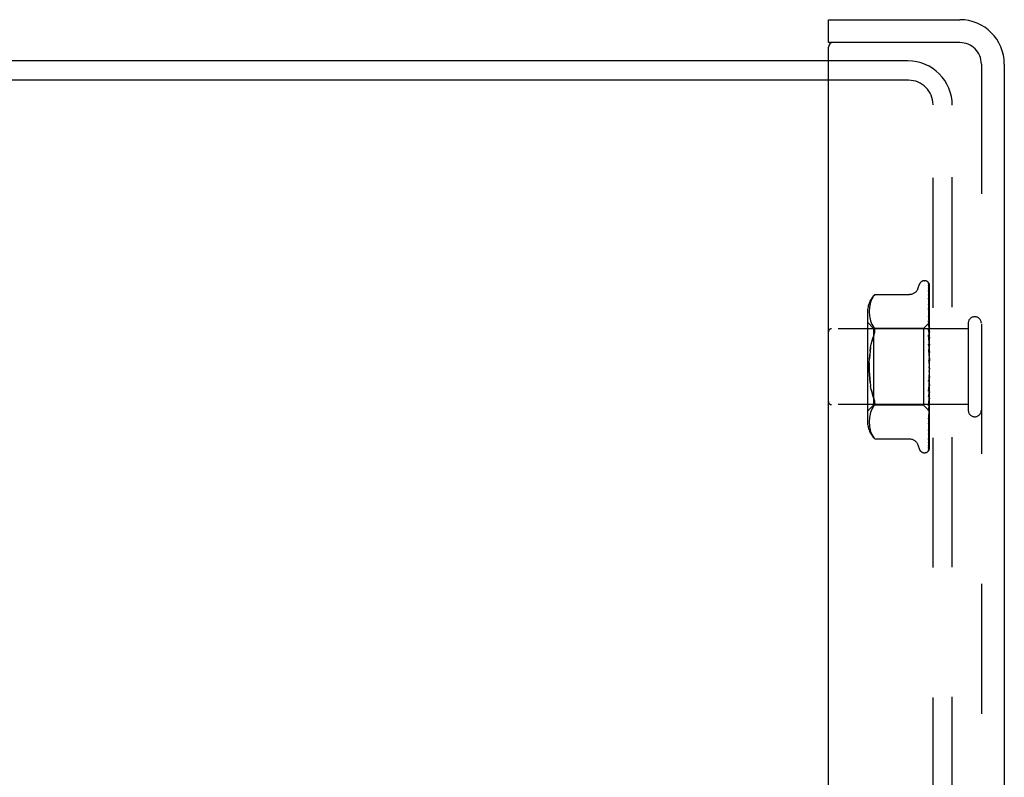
# Model space of a CAD drawing. Header units: inches. Extents: x 0 to 77.3, y 0 to 50.
# Tile 12 of 52: x 10.3 to 13.6, y 28.5 to 31. Entities that reach past the tile are written whole.
import ezdxf

# ---------------------------------------------------------------- set-up
doc = ezdxf.new("R2010")
doc.units = ezdxf.units.IN
doc.header["$LTSCALE"] = 4.25
doc.header["$MEASUREMENT"] = 0
doc.linetypes.add('HIDDEN', pattern=[0.2, 0.1, -0.1])
doc.layers.get('0').update_dxf_attribs({"linetype": 'CONTINUOUS'})
doc.layers.add('DEFAULT_2', color=8, linetype='HIDDEN')
doc.layers.add('FRONT_COVER', color=7, linetype='CONTINUOUS')

msp = doc.modelspace()

# ---------------------------------------------------------------- linework, layer by layer
at = {"color": 3, "linetype": 'Continuous'}
for p, q in [((12.992787, 30.81936), (3.542787, 30.81936)), ((12.992787, 30.75636), (3.540787, 30.75636))]:
    msp.add_line(p, q, dxfattribs=at)
at = {"layer": 'DEFAULT_2', "color": 8, "linetype": 'HIDDEN'}
for p, q in [((13.252787, 30.81936), (12.992787, 30.81936)), ((13.254787, 30.75636), (12.992787, 30.75636)), ((13.334787, 18.96236), (13.334787, 30.67636)), ((13.397787, 18.96436), (13.397787, 30.67436))]:
    msp.add_line(p, q, dxfattribs=at)
for centre, radius in [((13.252787, 30.67436), 0.145), ((13.254787, 30.67636), 0.08)]:
    msp.add_arc(centre, radius, 0, 90, dxfattribs=at)
at = {"layer": 'FRONT_COVER', "color": 7, "linetype": 'Continuous'}
for p, q in [((12.992787, 30.87936), (12.992787, 30.95436)), ((13.007787, 30.87936), (12.992787, 30.87936))]:
    msp.add_line(p, q, dxfattribs=at)
at = {"layer": 'FRONT_COVER', "color": 3, "linetype": 'Continuous'}
for p, q in [((12.992787, 30.95436), (13.422787, 30.95436)), ((12.992787, 18.77436), (12.992787, 30.86436)), ((13.422787, 30.87936), (13.007787, 30.87936)), ((13.567787, 30.80936), (13.567787, 18.82936))]:
    msp.add_line(p, q, dxfattribs=at)
at = {"layer": 'FRONT_COVER', "color": 8, "linetype": 'HIDDEN'}
for p, q in [((13.492787, 30.80936), (13.492787, 18.82936)), ((13.30629, 30.10061), (13.30712, 30.10061)), ((13.317959, 30.096416), (13.318034, 30.096318)), ((13.320144, 30.091768), (13.321144, 30.022932)), ((13.285154, 30.074602), (13.290629, 30.089644)), ((13.320144, 30.088702), (13.321453, 29.999517)), ((13.320144, 30.084981), (13.321144, 30.017698)), ((13.320144, 30.075895), (13.321144, 30.011386)), ((13.322787, 29.814785), (13.322787, 30.089625)), ((13.130549, 30.030687), (13.129026, 30.025176)), ((13.132512, 30.036103), (13.130527, 30.030618)), ((13.134988, 30.041428), (13.132493, 30.036055)), ((13.138059, 30.046549), (13.134974, 30.041401)), ((13.138051, 30.046537), (13.141698, 30.051503)), ((13.141698, 30.051503), (13.142277, 30.052188)), ((13.144194, 30.054382), (13.144801, 30.055051)), ((13.145136, 30.055411), (13.144603, 30.054835)), ((13.145136, 30.055411), (13.257655, 30.055411)), ((13.320133, 30.043342), (13.320145, 30.043171)), ((13.320144, 30.053807), (13.320819, 30.014315)), ((13.320144, 30.043176), (13.321453, 29.968309)), ((13.120763, 29.998953), (13.120763, 29.639768)), ((13.126364, 30.004547), (13.126284, 29.999584)), ((13.126284, 29.999682), (13.12637, 29.994801)), ((13.126651, 30.009505), (13.12636, 30.004438)), ((13.126367, 29.994884), (13.126658, 29.989979)), ((13.127155, 30.014636), (13.126643, 30.00939)), ((13.127939, 30.019888), (13.127141, 30.014523)), ((13.129047, 30.025265), (13.127921, 30.019784)), ((13.320144, 30.023235), (13.320819, 29.989021)), ((13.320226, 30.02286), (13.320145, 30.023245)), ((13.320145, 30.009664), (13.321454, 29.94575)), ((13.320152, 30.009574), (13.320145, 30.009659)), ((13.320819, 30.014315), (13.321453, 29.976571)), ((13.321144, 30.022932), (13.322001, 29.962675)), ((13.321144, 30.017698), (13.322001, 29.95884)), ((13.321453, 29.999517), (13.322001, 29.961324)), ((13.140763, 29.94461), (13.120763, 29.96461)), ((13.126652, 29.990045), (13.127142, 29.985003)), ((13.127136, 29.985051), (13.127906, 29.979865)), ((13.127901, 29.979897), (13.129011, 29.974459)), ((13.129004, 29.974487), (13.130525, 29.968952)), ((13.130516, 29.968982), (13.132531, 29.963434)), ((13.132518, 29.963465), (13.135042, 29.958034)), ((13.322787, 29.963611), (13.303786, 29.94461)), ((13.320145, 29.985277), (13.32082, 29.957578)), ((13.320145, 29.969254), (13.321146, 29.930655)), ((13.320161, 29.96902), (13.320146, 29.969251)), ((13.320929, 29.961216), (13.320161, 29.969013)), ((13.320819, 29.989021), (13.321454, 29.956298)), ((13.321453, 29.976571), (13.322001, 29.943443)), ((13.321453, 29.968309), (13.322001, 29.936345)), ((13.322, 29.962674), (13.322024, 29.962672)), ((13.322, 29.961323), (13.322024, 29.961426)), ((13.322787, 29.984674), (13.322174, 29.990825)), ((13.449787, 29.94336), (13.002787, 29.94336)), ((13.135027, 29.958062), (13.138102, 29.95293)), ((13.138093, 29.952947), (13.141698, 29.948061)), ((13.140763, 29.94461), (13.140763, 29.69411)), ((13.303786, 29.94461), (13.140763, 29.94461)), ((13.303786, 29.94461), (13.303786, 29.69411)), ((13.320147, 29.941289), (13.320821, 29.921108)), ((13.32082, 29.957578), (13.321454, 29.931058)), ((13.321776, 29.952385), (13.320929, 29.961216)), ((13.321146, 29.930655), (13.322002, 29.897041)), ((13.321454, 29.956298), (13.322001, 29.927556)), ((13.321454, 29.94575), (13.322001, 29.918494)), ((13.321454, 29.931058), (13.322002, 29.907742)), ((13.322787, 29.941456), (13.321776, 29.952385)), ((13.322, 29.958839), (13.322024, 29.95874)), ((13.322, 29.954835), (13.322024, 29.955044)), ((13.322, 29.949956), (13.322024, 29.949769)), ((13.322, 29.943443), (13.322024, 29.943758)), ((13.322, 29.936344), (13.322024, 29.936086)), ((13.322404, 29.946237), (13.322024, 29.943758)), ((13.322404, 29.93376), (13.322024, 29.936086)), ((13.322787, 29.934151), (13.322024, 29.927977)), ((13.322787, 29.948609), (13.322404, 29.946237)), ((13.322787, 29.931319), (13.322404, 29.93376)), ((13.449787, 29.96136), (13.449787, 29.67736)), ((13.320165, 29.923114), (13.320147, 29.923401)), ((13.320148, 29.923385), (13.322004, 29.87274)), ((13.321363, 29.909931), (13.320166, 29.92311)), ((13.320821, 29.921108), (13.321456, 29.901751)), ((13.322787, 29.893847), (13.321363, 29.909931)), ((13.321456, 29.901751), (13.322003, 29.884703)), ((13.322001, 29.927556), (13.322024, 29.927977)), ((13.322001, 29.918493), (13.322024, 29.918183)), ((13.322001, 29.907742), (13.322024, 29.90827)), ((13.322002, 29.897041), (13.322024, 29.896709)), ((13.322787, 29.912082), (13.322024, 29.918183)), ((13.322787, 29.915544), (13.322024, 29.90827)), ((13.129077, 29.870537), (13.130739, 29.882357)), ((13.130737, 29.882344), (13.132854, 29.893606)), ((13.320154, 29.892796), (13.320828, 29.880867)), ((13.320158, 29.87362), (13.320168, 29.873494)), ((13.320158, 29.87362), (13.322014, 29.846374)), ((13.320168, 29.873498), (13.322787, 29.843566)), ((13.320828, 29.880867), (13.321462, 29.869376)), ((13.321462, 29.869376), (13.322008, 29.859217)), ((13.322002, 29.884703), (13.322024, 29.885349)), ((13.322004, 29.87274), (13.322024, 29.87244)), ((13.322787, 29.889493), (13.322024, 29.896709)), ((13.322787, 29.89346), (13.322024, 29.885349)), ((13.322787, 29.86437), (13.322024, 29.87244)), ((13.322787, 29.868699), (13.322024, 29.860043)), ((13.322014, 29.846374), (13.322024, 29.846251)), ((13.322787, 29.837619), (13.322024, 29.846251)), ((13.322787, 29.842154), (13.322024, 29.833267)), ((13.322787, 29.810209), (13.322024, 29.819091)), ((13.322787, 29.814785), (13.322024, 29.805988)), ((13.322787, 29.549696), (13.322787, 29.810209)), ((13.322007, 29.778948), (13.320151, 29.739826)), ((13.320842, 29.779028), (13.320169, 29.771415)), ((13.320775, 29.746896), (13.322787, 29.769797)), ((13.321475, 29.786407), (13.320842, 29.779028)), ((13.32202, 29.792962), (13.321475, 29.786407)), ((13.322006, 29.778948), (13.322024, 29.779193)), ((13.322787, 29.78313), (13.322024, 29.791941)), ((13.322787, 29.787582), (13.322024, 29.779193)), ((13.132854, 29.745114), (13.130737, 29.756376)), ((13.322003, 29.753524), (13.320146, 29.691815)), ((13.320823, 29.737341), (13.320149, 29.721212)), ((13.32015, 29.739816), (13.320167, 29.74006)), ((13.321458, 29.752836), (13.320823, 29.737341)), ((13.322002, 29.742142), (13.321455, 29.721869)), ((13.322005, 29.766502), (13.321458, 29.752836)), ((13.322002, 29.753524), (13.322024, 29.753849)), ((13.322002, 29.742143), (13.322024, 29.741559)), ((13.322004, 29.766502), (13.322024, 29.765782)), ((13.322787, 29.75736), (13.322024, 29.765782)), ((13.322787, 29.761527), (13.322024, 29.753849)), ((13.322787, 29.733831), (13.322024, 29.741559)), ((13.322787, 29.737563), (13.322024, 29.730873)), ((13.320164, 29.692089), (13.321361, 29.704863)), ((13.322001, 29.730548), (13.320819, 29.67797)), ((13.321455, 29.721869), (13.32082, 29.698826)), ((13.322001, 29.710808), (13.321145, 29.664457)), ((13.321361, 29.704863), (13.32218, 29.713818)), ((13.322001, 29.720622), (13.321454, 29.694474)), ((13.322001, 29.730548), (13.322024, 29.730873)), ((13.322001, 29.720622), (13.322024, 29.720148)), ((13.322001, 29.710808), (13.322024, 29.711095)), ((13.322787, 29.713393), (13.322024, 29.720148)), ((13.322787, 29.716554), (13.322024, 29.711095)), ((13.32218, 29.713818), (13.322787, 29.720624)), ((13.449787, 29.69536), (13.002787, 29.69536)), ((13.140763, 29.69411), (13.120763, 29.67411)), ((13.132531, 29.675286), (13.130516, 29.669739)), ((13.135042, 29.680686), (13.132518, 29.675256)), ((13.138102, 29.685791), (13.135027, 29.680658)), ((13.138093, 29.685773), (13.141698, 29.690659)), ((13.303786, 29.69411), (13.140763, 29.69411)), ((13.145005, 29.698925), (13.144608, 29.696639)), ((13.322589, 29.675307), (13.303786, 29.69411)), ((13.320819, 29.67797), (13.320145, 29.648484)), ((13.32082, 29.698826), (13.320146, 29.674776)), ((13.320147, 29.691812), (13.320163, 29.692083)), ((13.321454, 29.694474), (13.320819, 29.664718)), ((13.322001, 29.695005), (13.321144, 29.642199)), ((13.322001, 29.680009), (13.321144, 29.62173)), ((13.322001, 29.677319), (13.321144, 29.61749)), ((13.322001, 29.702691), (13.321145, 29.654313)), ((13.322, 29.702691), (13.322024, 29.702323)), ((13.322, 29.68899), (13.322024, 29.688728)), ((13.322, 29.683708), (13.322024, 29.683852)), ((13.322, 29.680009), (13.322024, 29.679854)), ((13.322, 29.67732), (13.322024, 29.677371)), ((13.322, 29.676072), (13.322024, 29.676022)), ((13.322001, 29.695005), (13.322006, 29.695111)), ((13.322006, 29.695111), (13.322024, 29.695231)), ((13.322404, 29.699504), (13.322024, 29.702323)), ((13.322277, 29.696521), (13.322024, 29.695231)), ((13.322176, 29.668584), (13.322787, 29.675005)), ((13.322532, 29.697865), (13.322277, 29.696521)), ((13.322787, 29.696785), (13.322404, 29.699504)), ((13.322787, 29.699262), (13.322532, 29.697865)), ((13.322787, 29.675127), (13.322589, 29.675307)), ((13.12637, 29.64392), (13.126284, 29.639038)), ((13.126658, 29.648742), (13.126367, 29.643836)), ((13.127142, 29.653717), (13.126652, 29.648675)), ((13.127906, 29.658856), (13.127136, 29.65367)), ((13.129011, 29.664262), (13.127901, 29.658824)), ((13.130525, 29.669768), (13.129004, 29.664233)), ((13.321145, 29.664457), (13.320144, 29.611357)), ((13.321144, 29.642199), (13.320144, 29.581762)), ((13.320819, 29.664718), (13.320145, 29.63362)), ((13.320145, 29.648489), (13.320157, 29.648659)), ((13.320157, 29.648667), (13.320926, 29.656049)), ((13.126284, 29.639136), (13.126364, 29.634173)), ((13.12636, 29.634282), (13.126651, 29.629215)), ((13.126643, 29.62933), (13.127155, 29.624085)), ((13.127141, 29.624197), (13.127939, 29.618832)), ((13.127921, 29.618936), (13.129047, 29.613455)), ((13.129026, 29.613544), (13.130549, 29.608033)), ((13.130527, 29.608103), (13.132512, 29.602617)), ((13.321144, 29.62173), (13.320144, 29.555225)), ((13.321144, 29.61749), (13.320144, 29.549121)), ((13.320145, 29.611356), (13.320144, 29.611334)), ((13.320145, 29.611343), (13.320915, 29.617706)), ((13.132493, 29.602665), (13.134988, 29.597292)), ((13.134974, 29.59732), (13.138059, 29.592171)), ((13.138051, 29.592183), (13.141698, 29.587217)), ((13.141698, 29.587217), (13.138059, 29.592171)), ((13.14428, 29.584238), (13.143604, 29.584997)), ((13.145136, 29.58331), (13.145049, 29.583407)), ((13.145136, 29.58331), (13.25766, 29.58331)), ((13.320145, 29.581767), (13.320117, 29.581414)), ((13.320145, 29.599199), (13.320142, 29.599126)), ((13.285154, 29.564118), (13.290629, 29.549076)), ((13.319711, 29.546988), (13.319666, 29.546882)), ((13.30629, 29.53811), (13.30712, 29.53811))]:
    msp.add_line(p, q, dxfattribs=at)
for points in [[(13.322787, 30.089625), (13.322256, 30.090914), (13.321666, 30.092067), (13.32104, 30.093091), (13.320408, 30.093976), (13.319798, 30.094723), (13.31924, 30.095329), (13.318763, 30.095794), (13.318386, 30.096127), (13.318132, 30.096327), (13.317993, 30.096418), (13.317959, 30.096416)], [(13.318927, 30.095368), (13.319001, 30.095267), (13.319204, 30.094966), (13.319417, 30.0946), (13.319625, 30.094171), (13.319812, 30.093688), (13.319966, 30.093162), (13.320077, 30.0926), (13.320136, 30.092014), (13.320145, 30.091764)], [(13.322787, 30.0862), (13.32235, 30.087851), (13.321887, 30.089342), (13.321386, 30.090739), (13.320837, 30.092061), (13.32022, 30.093323), (13.319507, 30.094536), (13.318929, 30.095361)], [(13.319817, 30.090746), (13.319652, 30.090992), (13.319552, 30.091144), (13.319531, 30.091178), (13.319575, 30.091099), (13.319671, 30.090904), (13.319799, 30.090594), (13.319937, 30.090168), (13.320054, 30.089655), (13.320127, 30.089088), (13.320145, 30.0887)], [(13.322787, 30.085095), (13.322647, 30.085484), (13.322373, 30.086176), (13.322082, 30.086837), (13.32178, 30.087464), (13.321471, 30.088057), (13.321162, 30.088614), (13.320857, 30.089133), (13.320561, 30.089612), (13.320284, 30.090043), (13.320031, 30.090427), (13.319817, 30.090746)], [(13.285154, 30.074602), (13.284433, 30.07281), (13.28364, 30.071155), (13.282718, 30.069509), (13.281668, 30.067891), (13.280487, 30.066314), (13.279177, 30.064796), (13.277736, 30.063342), (13.276162, 30.061961), (13.274453, 30.060669), (13.272607, 30.059482), (13.270629, 30.058413), (13.268523, 30.057477), (13.266293, 30.056691), (13.263951, 30.056079), (13.261499, 30.055654), (13.258942, 30.055436), (13.257745, 30.055411)], [(13.322787, 30.073587), (13.322492, 30.075271), (13.322088, 30.07739), (13.321665, 30.079434), (13.321226, 30.081404), (13.320768, 30.083301), (13.320291, 30.085118), (13.319942, 30.08636)], [(13.319944, 30.086358), (13.320006, 30.08612), (13.320103, 30.085577), (13.320145, 30.084976)], [(13.319986, 30.076998), (13.31997, 30.077034), (13.319972, 30.077029), (13.320015, 30.076888), (13.320078, 30.076607), (13.320131, 30.076194), (13.320145, 30.075895)], [(13.320794, 30.075446), (13.320311, 30.076351), (13.320139, 30.076683), (13.320024, 30.076917), (13.319986, 30.076998)], [(13.322787, 30.051934), (13.322535, 30.05382), (13.322143, 30.056598), (13.321734, 30.059344), (13.32131, 30.062049), (13.320872, 30.064716), (13.320419, 30.067336), (13.320089, 30.069166)], [(13.32009, 30.06917), (13.320124, 30.068931), (13.320145, 30.068581)], [(13.320144, 30.068587), (13.321453, 29.985473), (13.321746, 29.96656), (13.322001, 29.949956)], [(13.322787, 30.071039), (13.322567, 30.071653), (13.322282, 30.072368), (13.321985, 30.073056), (13.32168, 30.073709), (13.321375, 30.074329), (13.321077, 30.074911), (13.320794, 30.075446)], [(13.144198, 30.054388), (13.143679, 30.053809), (13.143081, 30.053127), (13.141698, 30.051503)], [(13.14282, 30.052827), (13.143331, 30.053414), (13.143795, 30.053937)], [(13.144991, 30.055254), (13.145102, 30.055372), (13.145136, 30.055411)], [(13.320211, 30.053867), (13.320169, 30.053983), (13.320119, 30.054137), (13.320115, 30.054151), (13.320134, 30.054016), (13.320145, 30.053809)], [(13.322787, 30.021945), (13.322552, 30.024054), (13.322164, 30.027421), (13.321759, 30.030801), (13.32134, 30.034182), (13.320906, 30.037564), (13.320459, 30.040943), (13.320134, 30.043332)], [(13.321298, 30.051488), (13.320696, 30.052755), (13.320458, 30.053276), (13.32028, 30.053693), (13.320211, 30.053867)], [(13.322787, 30.047961), (13.322712, 30.048176), (13.322369, 30.049081), (13.322008, 30.049942), (13.321647, 30.050746), (13.321298, 30.051488)], [(13.322174, 29.990825), (13.32177, 29.994727), (13.321353, 29.998674), (13.320922, 30.002663), (13.320152, 30.009566)], [(13.321198, 30.020431), (13.320897, 30.021105), (13.320634, 30.02172), (13.320419, 30.02227), (13.320268, 30.022717), (13.320226, 30.02286)], [(13.321144, 30.011386), (13.321746, 29.971818), (13.322001, 29.954836)], [(13.322787, 30.016694), (13.322568, 30.017284), (13.322222, 30.018138), (13.32187, 30.01895), (13.321198, 30.020431)], [(13.321956, 29.980336), (13.3213, 29.981767), (13.320997, 29.982451), (13.320727, 29.983101), (13.320501, 29.983709), (13.32033, 29.98425), (13.320218, 29.984706), (13.320162, 29.985057), (13.320146, 29.985281)], [(13.322787, 29.978379), (13.322613, 29.978822), (13.32229, 29.979589), (13.321956, 29.980336)], [(13.322787, 29.963568), (13.322514, 29.96328), (13.322298, 29.963047), (13.322138, 29.962867), (13.322038, 29.962743), (13.322, 29.962678), (13.322, 29.962674)], [(13.322787, 29.96163), (13.322514, 29.961451), (13.322298, 29.96133), (13.322138, 29.961267), (13.322038, 29.961262), (13.322, 29.961315), (13.322, 29.961323)], [(13.322787, 29.963158), (13.322595, 29.962774), (13.322404, 29.962357), (13.322213, 29.961907), (13.322024, 29.961426)], [(13.322787, 29.962722), (13.322595, 29.96276), (13.322404, 29.962765), (13.322213, 29.962735), (13.322024, 29.962672)], [(13.141698, 29.922802), (13.14296, 29.926095), (13.143933, 29.929216), (13.144608, 29.932117), (13.145005, 29.934835), (13.145139, 29.937385), (13.145005, 29.939795), (13.144608, 29.942081), (13.143933, 29.944236), (13.14296, 29.946253), (13.141698, 29.948061)], [(13.322787, 29.934418), (13.322427, 29.935225), (13.32208, 29.935947), (13.321727, 29.936665), (13.321378, 29.937384), (13.321048, 29.938102), (13.320751, 29.938815), (13.320504, 29.939499), (13.320319, 29.94014), (13.320204, 29.940712), (13.320152, 29.941191), (13.320147, 29.941299)], [(13.322787, 29.960294), (13.322514, 29.959907), (13.322298, 29.95957), (13.322138, 29.959279), (13.322038, 29.959041), (13.322, 29.958862), (13.322, 29.958839)], [(13.322787, 29.95455), (13.322514, 29.954487), (13.322298, 29.954483), (13.322138, 29.954539), (13.322038, 29.954652), (13.322, 29.954835)], [(13.322787, 29.951927), (13.322514, 29.951455), (13.322298, 29.951025), (13.322138, 29.950635), (13.322038, 29.950291), (13.322, 29.950004), (13.322, 29.949956)], [(13.322787, 29.942583), (13.322514, 29.942638), (13.322298, 29.942752), (13.322138, 29.942925), (13.322038, 29.943153), (13.322, 29.943443)], [(13.322787, 29.938768), (13.322514, 29.938228), (13.322298, 29.937722), (13.322138, 29.937246), (13.322038, 29.936809), (13.322, 29.936424), (13.322, 29.936344)], [(13.322787, 29.957105), (13.322595, 29.957564), (13.322404, 29.95799), (13.322213, 29.958381), (13.322024, 29.95874)], [(13.322787, 29.958396), (13.322595, 29.957603), (13.322404, 29.95678), (13.322213, 29.955927), (13.322024, 29.955044)], [(13.322787, 29.94651), (13.322595, 29.947373), (13.322404, 29.948204), (13.322213, 29.949003), (13.322024, 29.949769)], [(13.13285, 29.893588), (13.135393, 29.904168), (13.138339, 29.913882)], [(13.141698, 29.922802), (13.138335, 29.913869), (13.135387, 29.904148)], [(13.322787, 29.921294), (13.322514, 29.920705), (13.322298, 29.920141), (13.322138, 29.919596), (13.322038, 29.919082), (13.322, 29.918613), (13.322001, 29.918493)], [(13.322787, 29.900135), (13.322514, 29.899519), (13.322298, 29.898917), (13.322138, 29.898323), (13.322038, 29.897751), (13.322, 29.897215), (13.322002, 29.897041)], [(13.322787, 29.926163), (13.322512, 29.926337), (13.322296, 29.926563), (13.322138, 29.926843), (13.32204, 29.927173), (13.322001, 29.927556)], [(13.322787, 29.905883), (13.322514, 29.906164), (13.322298, 29.906496), (13.322138, 29.906881), (13.322038, 29.907309), (13.322001, 29.907742)], [(13.130737, 29.882344), (13.129076, 29.87053), (13.127824, 29.858229), (13.126955, 29.845519)], [(13.322025, 29.876579), (13.321995, 29.876787), (13.321922, 29.876936), (13.321805, 29.877025), (13.32165, 29.87705), (13.321462, 29.877007), (13.321252, 29.876893), (13.32103, 29.87671), (13.320809, 29.87645), (13.320598, 29.876108), (13.320414, 29.875688), (13.320269, 29.875193), (13.320177, 29.874647), (13.320144, 29.87408), (13.320158, 29.87362)], [(13.321711, 29.888404), (13.321395, 29.888985), (13.321085, 29.889597), (13.320793, 29.890248), (13.320538, 29.890925), (13.320333, 29.891626), (13.320202, 29.892308), (13.320153, 29.89282)], [(13.322787, 29.886442), (13.322643, 29.886725), (13.322338, 29.88729), (13.321711, 29.888404)], [(13.322787, 29.876057), (13.322514, 29.875437), (13.322298, 29.874818), (13.322138, 29.874197), (13.322038, 29.873587), (13.322, 29.873003), (13.322004, 29.87274)], [(13.322787, 29.882476), (13.322514, 29.882857), (13.322298, 29.883281), (13.322138, 29.883753), (13.322038, 29.88426), (13.322002, 29.884703)], [(13.129076, 29.76819), (13.127824, 29.780491), (13.126955, 29.793202), (13.126451, 29.80619), (13.126279, 29.819355), (13.126451, 29.832521), (13.126955, 29.845513), (13.127824, 29.858229)], [(13.322015, 29.83739), (13.321847, 29.837613), (13.321664, 29.837863), (13.321465, 29.838148), (13.32125, 29.838479), (13.321023, 29.838868), (13.320791, 29.839326), (13.32057, 29.839854), (13.320373, 29.84046), (13.320255, 29.840966)], [(13.320282, 29.840831), (13.320597, 29.839328), (13.320932, 29.837697), (13.321251, 29.836101), (13.321555, 29.834536), (13.321847, 29.832999), (13.322099, 29.83163)], [(13.322008, 29.859217), (13.322, 29.859445), (13.322024, 29.860043)], [(13.322787, 29.84993), (13.322514, 29.849327), (13.322298, 29.848715), (13.322138, 29.848088), (13.322038, 29.847462), (13.322, 29.846852), (13.322014, 29.846374)], [(13.322099, 29.83163), (13.322038, 29.832043), (13.322, 29.832651), (13.322024, 29.833267)], [(13.322787, 29.856787), (13.322514, 29.857254), (13.322298, 29.857756), (13.322138, 29.858298), (13.322038, 29.858865), (13.322008, 29.859217)], [(13.322787, 29.836314), (13.32265, 29.836525), (13.322475, 29.836776), (13.32232, 29.836987), (13.322015, 29.83739)], [(13.126451, 29.832531), (13.126279, 29.819365), (13.126451, 29.806199), (13.126955, 29.793207), (13.127824, 29.780491), (13.129077, 29.768184), (13.130739, 29.756364)], [(13.322787, 29.822698), (13.322514, 29.822134), (13.322298, 29.821551), (13.322138, 29.820942), (13.322038, 29.820322), (13.322, 29.819708), (13.322024, 29.819091)], [(13.322787, 29.802329), (13.322514, 29.802915), (13.322298, 29.803516), (13.322138, 29.804136), (13.322038, 29.804762), (13.322, 29.805377), (13.322024, 29.805988)], [(13.322787, 29.829746), (13.322514, 29.830282), (13.322298, 29.830843), (13.322138, 29.831435), (13.322099, 29.83163)], [(13.320165, 29.771361), (13.320258, 29.772052), (13.320425, 29.772738), (13.320656, 29.77341), (13.320923, 29.774028), (13.32121, 29.774594), (13.321502, 29.775106), (13.32179, 29.775579), (13.322353, 29.77647)], [(13.32202, 29.792962), (13.322, 29.792551), (13.322024, 29.791941)], [(13.322787, 29.775528), (13.322514, 29.776143), (13.322298, 29.776761), (13.322138, 29.777388), (13.322038, 29.778008), (13.322, 29.778608), (13.322006, 29.778948)], [(13.322787, 29.76886), (13.322514, 29.768434), (13.322298, 29.767969), (13.322138, 29.76746), (13.322038, 29.76692), (13.322004, 29.766502)], [(13.322787, 29.795345), (13.322514, 29.794841), (13.322298, 29.794307), (13.322138, 29.793738), (13.322038, 29.793148), (13.32202, 29.792962)], [(13.322353, 29.77647), (13.322629, 29.776926), (13.322787, 29.777202)], [(13.141698, 29.715918), (13.138335, 29.724851), (13.135387, 29.734572), (13.13285, 29.745133)], [(13.132854, 29.745114), (13.135393, 29.734552), (13.138339, 29.724838), (13.141698, 29.715918)], [(13.320168, 29.740077), (13.320329, 29.741886), (13.320775, 29.746896)], [(13.322787, 29.750312), (13.322514, 29.750932), (13.322298, 29.751545), (13.322138, 29.752156), (13.322038, 29.75275), (13.322, 29.753312), (13.322002, 29.753524)], [(13.322787, 29.744201), (13.322514, 29.743868), (13.322298, 29.743489), (13.322138, 29.743058), (13.322038, 29.742588), (13.322002, 29.742143)], [(13.145005, 29.698925), (13.145139, 29.701335), (13.145005, 29.703886), (13.144608, 29.706604), (13.143933, 29.709504), (13.14296, 29.712625), (13.141698, 29.715918)], [(13.320149, 29.721198), (13.320152, 29.721268), (13.320215, 29.72185), (13.320353, 29.722512), (13.320566, 29.723217), (13.320832, 29.723916), (13.321136, 29.724606), (13.321459, 29.72527), (13.32179, 29.725914), (13.322119, 29.726546), (13.322442, 29.727177), (13.322751, 29.72782), (13.322787, 29.727899)], [(13.322787, 29.72759), (13.322514, 29.728195), (13.322298, 29.728781), (13.322138, 29.729353), (13.322038, 29.729898), (13.322, 29.730403), (13.322001, 29.730548)], [(13.322787, 29.708186), (13.322514, 29.708753), (13.322298, 29.70929), (13.322138, 29.709803), (13.322038, 29.71028), (13.322, 29.71071), (13.322001, 29.710808)], [(13.322787, 29.722258), (13.322514, 29.72203), (13.322298, 29.72175), (13.322138, 29.721414), (13.322038, 29.721031), (13.322001, 29.720622)], [(13.141698, 29.690659), (13.14296, 29.692467), (13.143933, 29.694485), (13.144608, 29.696639)], [(13.322001, 29.68899), (13.320819, 29.614358), (13.320475, 29.593083), (13.320144, 29.572751)], [(13.322001, 29.683707), (13.320819, 29.604851), (13.320475, 29.582318), (13.320144, 29.560764)], [(13.322001, 29.676071), (13.320819, 29.593405), (13.320475, 29.569811), (13.320144, 29.547252)], [(13.320146, 29.674774), (13.320172, 29.675106), (13.320256, 29.675602), (13.320414, 29.676203), (13.320644, 29.676879), (13.320935, 29.677609), (13.321268, 29.678366), (13.321629, 29.679141), (13.322, 29.679928), (13.322368, 29.680727), (13.32272, 29.681546), (13.322787, 29.681713)], [(13.322787, 29.703824), (13.322514, 29.70371), (13.322298, 29.70354), (13.322138, 29.703309), (13.322038, 29.703027), (13.322, 29.702691)], [(13.322787, 29.689566), (13.322514, 29.68957), (13.322298, 29.689515), (13.322138, 29.6894), (13.322038, 29.689228), (13.322, 29.68899)], [(13.322787, 29.681988), (13.322514, 29.682419), (13.322298, 29.682804), (13.322138, 29.683147), (13.322038, 29.683438), (13.322, 29.683673), (13.322, 29.683708)], [(13.322787, 29.68), (13.322514, 29.680121), (13.322298, 29.680183), (13.322138, 29.680187), (13.322038, 29.680133), (13.322, 29.680009)], [(13.322787, 29.67614), (13.322514, 29.67648), (13.322298, 29.676766), (13.322138, 29.677003), (13.322038, 29.677184), (13.322, 29.677307), (13.322, 29.67732)], [(13.322787, 29.67547), (13.322514, 29.675704), (13.322298, 29.675882), (13.322138, 29.676004), (13.322038, 29.676069), (13.322, 29.676075), (13.322, 29.676072)], [(13.322787, 29.6928), (13.322533, 29.69327), (13.322327, 29.693709), (13.322169, 29.694118), (13.322062, 29.694491), (13.322008, 29.694821), (13.322001, 29.695005)], [(13.322787, 29.684608), (13.322595, 29.685595), (13.322404, 29.68661), (13.322213, 29.687655), (13.322024, 29.688728)], [(13.322787, 29.68631), (13.322595, 29.685646), (13.322404, 29.685015), (13.322213, 29.684417), (13.322024, 29.683852)], [(13.322787, 29.6773), (13.322595, 29.677891), (13.322404, 29.678514), (13.322213, 29.679168), (13.322024, 29.679854)], [(13.322787, 29.678167), (13.322595, 29.677917), (13.322404, 29.677702), (13.322213, 29.67752), (13.322024, 29.677371)], [(13.322589, 29.675307), (13.322404, 29.675508), (13.322213, 29.675749), (13.322024, 29.676022)], [(13.321145, 29.654313), (13.320475, 29.617289), (13.320144, 29.5992)], [(13.320926, 29.656049), (13.321357, 29.660291), (13.322176, 29.668584)], [(13.321929, 29.638306), (13.32227, 29.639087), (13.322602, 29.639897), (13.322787, 29.640384)], [(13.320145, 29.633618), (13.320158, 29.633764), (13.320205, 29.634038), (13.320308, 29.634434), (13.320472, 29.634936), (13.320695, 29.635521), (13.320962, 29.636158), (13.321265, 29.636842), (13.321929, 29.638306)], [(13.320915, 29.617706), (13.321348, 29.621408), (13.321766, 29.625087), (13.32217, 29.628743), (13.322787, 29.634578)], [(13.141698, 29.587217), (13.142745, 29.585987), (13.143606, 29.584996)], [(13.144281, 29.584237), (13.144765, 29.583711), (13.145049, 29.583407)], [(13.257746, 29.58331), (13.258943, 29.583285), (13.2615, 29.583066), (13.263952, 29.582641), (13.266294, 29.582029), (13.268523, 29.581243), (13.270629, 29.580307), (13.272608, 29.579238), (13.274453, 29.578051), (13.276162, 29.576759), (13.277736, 29.575378), (13.279177, 29.573924), (13.280487, 29.572406), (13.281668, 29.570829), (13.282718, 29.569211), (13.28364, 29.567565), (13.284433, 29.56591), (13.285154, 29.564118)], [(13.320117, 29.581422), (13.320444, 29.583539), (13.320893, 29.586549), (13.321328, 29.589585), (13.321749, 29.59264), (13.322155, 29.595714), (13.322545, 29.598799), (13.322787, 29.600798)], [(13.320142, 29.599126), (13.320141, 29.599104), (13.320137, 29.599072), (13.320159, 29.59917), (13.320224, 29.599394), (13.320347, 29.599741), (13.320532, 29.6002), (13.32077, 29.600747), (13.321041, 29.601342), (13.321668, 29.602702)], [(13.320499, 29.573034), (13.321048, 29.574137), (13.321363, 29.574774), (13.321689, 29.575456), (13.322018, 29.57618), (13.322338, 29.576938), (13.322643, 29.577731), (13.322787, 29.578137)], [(13.321668, 29.602702), (13.32201, 29.60347), (13.322362, 29.604308), (13.322703, 29.605198), (13.322787, 29.605434)], [(13.319103, 29.54392), (13.319048, 29.543844), (13.319018, 29.543805), (13.319059, 29.543856), (13.319342, 29.544199)], [(13.320145, 29.547255), (13.320136, 29.546999), (13.320088, 29.546497), (13.320007, 29.546037), (13.3199, 29.545613), (13.319769, 29.545216), (13.319621, 29.544847), (13.319453, 29.544499), (13.319285, 29.544201), (13.319144, 29.543981), (13.319103, 29.54392)], [(13.319342, 29.544199), (13.319555, 29.544461), (13.319802, 29.544774), (13.320073, 29.545131), (13.320363, 29.545531), (13.320666, 29.545971), (13.320976, 29.546449), (13.32129, 29.546964), (13.321602, 29.547514), (13.321909, 29.548099), (13.322206, 29.548717), (13.322488, 29.549368), (13.32275, 29.550047), (13.322787, 29.550151)], [(13.319708, 29.546981), (13.32008, 29.54791), (13.320585, 29.549304), (13.321063, 29.550773), (13.321514, 29.552315), (13.321943, 29.553928), (13.322349, 29.555618), (13.322735, 29.557411), (13.322787, 29.55767)], [(13.320145, 29.549126), (13.320104, 29.548503), (13.319997, 29.547885), (13.319843, 29.547339), (13.319711, 29.546988)], [(13.320145, 29.555226), (13.320119, 29.554774), (13.320047, 29.554283), (13.319953, 29.553898), (13.319866, 29.553636), (13.319813, 29.553506), (13.319804, 29.553486)], [(13.319804, 29.553486), (13.319806, 29.553491), (13.319851, 29.553576), (13.319948, 29.553749), (13.320097, 29.554007), (13.320512, 29.554714)], [(13.32004, 29.55986), (13.320376, 29.561394), (13.320835, 29.563611), (13.32128, 29.565894), (13.321709, 29.568235), (13.322122, 29.570634), (13.322518, 29.573088), (13.322787, 29.574864)], [(13.320145, 29.560769), (13.320099, 29.560172), (13.320043, 29.559864)], [(13.320068, 29.572083), (13.320062, 29.572063), (13.320074, 29.572097), (13.320146, 29.572275), (13.32029, 29.572598), (13.320499, 29.573034)], [(13.320145, 29.57275), (13.320125, 29.572415), (13.320087, 29.572166), (13.320068, 29.572083)], [(13.320184, 29.544421), (13.32103, 29.545653), (13.321671, 29.546827), (13.322215, 29.548061), (13.322692, 29.549394), (13.322787, 29.549696)], [(13.320512, 29.554714), (13.320757, 29.555138), (13.321015, 29.555596), (13.321282, 29.556088), (13.321553, 29.556608), (13.321823, 29.557155), (13.32209, 29.557729), (13.322348, 29.558328), (13.322594, 29.55895), (13.322787, 29.559485)]]:
    msp.add_lwpolyline(points, dxfattribs=at)
at = {"layer": 'FRONT_COVER', "color": 3, "linetype": 'Continuous'}
for centre, radius, start, end in [((13.422787, 30.80936), 0.145, 0, 90), ((13.007787, 30.86436), 0.015, 90, 180)]:
    msp.add_arc(centre, radius, start, end, dxfattribs=at)
at = {"layer": 'FRONT_COVER', "color": 8, "linetype": 'HIDDEN'}
for centre, radius, start, end in [((13.422787, 30.80936), 0.07, 0, 90), ((13.30629, 30.083944), 0.016667, 90, 160), ((13.30712, 30.083944), 0.016667, 19.948441, 90), ((13.198341, 29.998953), 0.077578, 133.300756, 180), ((13.471287, 29.96136), 0.0215, 0, 180), ((13.002787, 29.93336), 0.01, 90, 180), ((13.002787, 29.70536), 0.01, 180, 270), ((13.471287, 29.67736), 0.0215, 180, 360), ((13.198341, 29.639768), 0.077578, 180, 226.699243), ((13.30629, 29.554777), 0.016667, 200, 270), ((13.30712, 29.554777), 0.016667, 270, 321.378155)]:
    msp.add_arc(centre, radius, start, end, dxfattribs=at)

doc.saveas('drawing.dxf')
